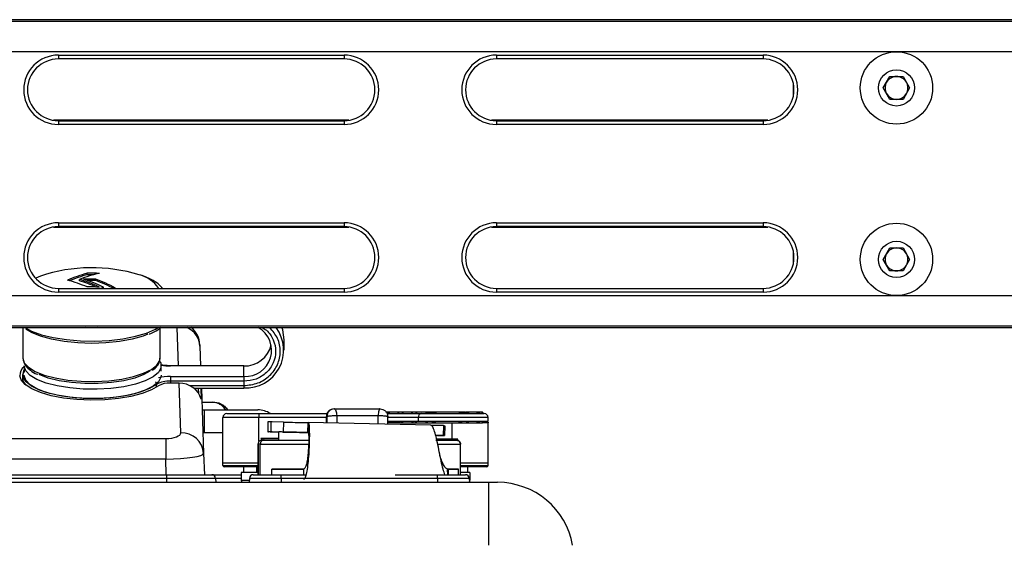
# Model space of a CAD drawing. Header units: millimetres. Extents: x 9 to 583, y 10 to 410.
# Tile 85 of 122: x 480 to 506, y 151 to 165. Entities that reach past the tile are written whole.
import ezdxf

# ---------------------------------------------------------------- set-up
doc = ezdxf.new("R2010")
doc.units = ezdxf.units.MM

msp = doc.modelspace()

# ---------------------------------------------------------------- linework, layer by layer
at = {"color": 7, "linetype": 'Continuous', "lineweight": 25}
for p, q in [((506.5629, 164.662), (365.5629, 164.662)), ((365.5629, 164.6218), (506.5629, 164.6218)), ((481.0629, 163.7318), (488.5629, 163.7318)), ((481.0629, 163.7318), (481.0629, 163.6318)), ((488.5629, 163.6318), (481.0629, 163.6318)), ((488.5629, 163.7318), (488.5629, 163.6318)), ((492.5629, 163.7318), (499.5629, 163.7318)), ((492.5629, 163.7318), (492.5629, 163.6318)), ((499.5629, 163.6318), (492.5629, 163.6318)), ((499.5629, 163.7318), (499.5629, 163.6318)), ((502.7164, 162.8718), (502.8896, 163.1718)), ((502.8896, 163.1718), (503.2361, 163.1718)), ((503.2361, 163.1718), (503.4093, 162.8718)), ((500.3629, 162.6949), (500.3629, 162.9487)), ((502.8896, 162.5718), (502.7164, 162.8718)), ((503.4093, 162.8718), (503.2361, 162.5718)), ((503.2361, 162.5718), (502.8896, 162.5718)), ((488.6897, 162.0218), (480.936, 162.0218)), ((481.0629, 162.0118), (488.5629, 162.0118)), ((481.0629, 162.0118), (481.0629, 161.9118)), ((488.5629, 161.9118), (481.0629, 161.9118)), ((488.5629, 162.0118), (488.5629, 161.9118)), ((499.6897, 162.0218), (492.436, 162.0218)), ((492.5629, 162.0118), (492.5629, 161.9118)), ((492.5629, 162.0118), (499.5629, 162.0118)), ((499.5629, 161.9118), (492.5629, 161.9118)), ((499.5629, 162.0118), (499.5629, 161.9118)), ((480.936, 159.2218), (488.6897, 159.2218)), ((481.0629, 159.3318), (488.5629, 159.3318)), ((481.0629, 159.3318), (481.0629, 159.2318)), ((488.5629, 159.2318), (481.0629, 159.2318)), ((488.5629, 159.3318), (488.5629, 159.2318)), ((492.436, 159.2218), (499.6897, 159.2218)), ((492.5629, 159.3318), (499.5629, 159.3318)), ((492.5629, 159.3318), (492.5629, 159.2318)), ((499.5629, 159.2318), (492.5629, 159.2318)), ((499.5629, 159.3318), (499.5629, 159.2318)), ((500.3629, 158.2949), (500.3629, 158.5487)), ((502.7164, 158.3718), (502.8896, 158.6718)), ((502.8896, 158.6718), (503.2361, 158.6718)), ((503.2361, 158.6718), (503.4093, 158.3718)), ((502.8896, 158.0718), (502.7164, 158.3718)), ((503.4093, 158.3718), (503.2361, 158.0718)), ((481.8228, 157.9703), (481.8228, 158.0082)), ((503.2361, 158.0718), (502.8896, 158.0718)), ((481.6193, 157.8092), (481.6193, 157.8469)), ((482.0433, 157.8152), (482.0433, 157.8528)), ((481.0629, 157.6118), (488.5629, 157.6118)), ((481.0629, 157.6118), (481.0629, 157.5118)), ((488.5629, 157.5118), (481.0629, 157.5118)), ((482.2469, 157.6118), (482.2469, 157.6417)), ((482.5649, 157.6209), (482.5221, 157.6054)), ((488.5629, 157.6118), (488.5629, 157.5118)), ((492.5629, 157.6118), (499.5629, 157.6118)), ((492.5629, 157.6118), (492.5629, 157.5118)), ((499.5629, 157.5118), (492.5629, 157.5118)), ((499.5629, 157.6118), (499.5629, 157.5118)), ((506.5629, 156.6218), (365.5629, 156.6218)), ((365.5629, 156.5816), (506.5629, 156.5816)), ((480.1329, 156.5773), (480.1329, 155.7839)), ((483.7329, 155.7839), (483.7329, 156.5711)), ((484.7767, 156.1331), (484.778, 156.0969)), ((486.987, 155.9909), (486.987, 156.2646)), ((484.778, 156.0969), (484.796, 155.5807)), ((480.1329, 155.3439), (480.1329, 155.184)), ((480.1629, 155.5775), (480.1629, 155.411)), ((483.7629, 155.4379), (483.7629, 155.5775)), ((485.9329, 155.5807), (484.0032, 155.5807)), ((484.0032, 155.5807), (484.0032, 155.5747)), ((485.9329, 155.5747), (484.0032, 155.5747)), ((485.9329, 155.5807), (485.9329, 155.5747)), ((485.9329, 155.3011), (485.9329, 155.5747)), ((484.2313, 155.1282), (484.0025, 155.1282)), ((484.0025, 155.1282), (484.0025, 155.1245)), ((484.2313, 155.1245), (484.0025, 155.1245)), ((484.0032, 155.3011), (485.9329, 155.3011)), ((484.0032, 155.3011), (484.0032, 155.1729)), ((485.9329, 155.1729), (484.0032, 155.1729)), ((484.2313, 155.1282), (484.2313, 155.1245)), ((484.2768, 153.8205), (484.2313, 155.1245)), ((485.9329, 155.3011), (485.9329, 155.1729)), ((485.9329, 155.1729), (485.9329, 155.0602)), ((484.615, 154.9944), (485.9329, 154.9944)), ((484.8008, 154.9944), (484.8108, 154.7071)), ((484.8165, 154.9944), (484.8765, 153.2776)), ((484.8295, 154.6218), (485.1212, 154.6218)), ((485.1212, 154.6218), (485.1741, 154.6218)), ((484.8365, 154.4218), (484.9029, 154.4218)), ((484.9029, 154.4218), (486.3029, 154.4218)), ((484.9029, 153.8218), (484.9029, 154.4218)), ((485.4829, 154.3259), (486.3279, 154.3259)), ((486.3279, 154.3259), (486.3279, 154.2259)), ((486.3279, 154.3259), (488.1147, 154.3259)), ((488.3122, 154.4491), (488.2995, 154.4496)), ((488.2995, 154.4496), (489.4947, 154.4495)), ((489.5074, 154.4491), (489.4947, 154.4495)), ((490.0439, 154.3659), (489.6784, 154.3659)), ((489.7191, 154.3259), (490.584, 154.3259)), ((489.7474, 154.3431), (489.7474, 154.3259)), ((490.4039, 154.3659), (490.0439, 154.3659)), ((490.8032, 154.3659), (490.4039, 154.3659)), ((490.584, 154.3259), (492.2429, 154.3259)), ((491.7289, 154.3659), (490.8133, 154.3659)), ((492.0864, 154.3659), (491.75, 154.3659)), ((492.1983, 154.3659), (492.0912, 154.3659)), ((492.2029, 154.3259), (492.2029, 154.3659)), ((485.3829, 153.0259), (485.3829, 154.2259)), ((486.3279, 154.2259), (485.3829, 154.2259)), ((486.5637, 154.111), (486.5579, 153.8465)), ((486.6429, 154.1093), (486.6371, 153.8494)), ((486.9734, 154.1022), (486.6429, 154.1093)), ((486.6861, 154.1084), (486.6862, 154.1139)), ((486.9734, 154.1022), (486.9676, 153.8422)), ((487.4938, 154.091), (487.6129, 154.0886)), ((487.6129, 154.0886), (487.6072, 153.8286)), ((487.6129, 154.0886), (487.6228, 154.0884)), ((487.6172, 153.8284), (487.6228, 154.0884)), ((490.8424, 154.0175), (487.6228, 154.0884)), ((488.0996, 154.0779), (488.0996, 154.2496)), ((488.1122, 154.2491), (488.0996, 154.2496)), ((489.7082, 154.0424), (489.7073, 154.2491)), ((489.7078, 154.1259), (490.5133, 154.1259)), ((490.0439, 154.0859), (490.4039, 154.0859)), ((490.4039, 154.0859), (490.8115, 154.0859)), ((490.5133, 154.1259), (490.5133, 154.2259)), ((492.3429, 154.2259), (490.5133, 154.2259)), ((490.5133, 154.1259), (492.3429, 154.1259)), ((490.8115, 154.0859), (491.7307, 154.0859)), ((491.7307, 154.0859), (492.0867, 154.0859)), ((492.0867, 154.0859), (492.1984, 154.0859)), ((492.3429, 154.1259), (492.3429, 154.2259)), ((492.3429, 153.0259), (492.3429, 154.0859)), ((486.6577, 153.8486), (486.6289, 153.8491)), ((486.9676, 153.8422), (486.6371, 153.8494)), ((486.845, 153.8443), (486.8402, 153.6264)), ((491.1729, 154.0088), (490.8444, 154.0165)), ((491.1729, 154.0088), (491.1671, 153.7488)), ((491.1977, 154.0081), (491.1729, 154.0088)), ((491.2067, 153.7468), (491.2125, 154.0078)), ((453.9235, 153.6731), (483.8822, 153.6731)), ((483.8822, 153.6731), (483.8822, 153.1302)), ((486.3044, 153.5305), (486.3043, 152.7218)), ((486.3637, 153.5274), (486.3047, 153.5294)), ((486.375, 153.669), (486.4145, 153.6294)), ((486.4051, 153.6294), (486.4048, 153.6294)), ((486.4051, 153.6294), (486.4637, 153.6274)), ((491.1671, 153.7488), (490.9678, 153.7535)), ((491.5521, 153.6529), (490.9935, 153.6529)), ((491.0158, 153.7518), (491.0873, 153.7503)), ((491.0873, 153.7503), (491.2012, 153.7479)), ((491.192, 153.7482), (491.1671, 153.7488)), ((491.5244, 153.6252), (491.5521, 153.6529)), ((491.6208, 152.7218), (491.6209, 153.5253)), ((484.8765, 153.2776), (484.8959, 152.7218)), ((483.8822, 153.1302), (453.9235, 153.1302)), ((486.3043, 153.0259), (485.3829, 153.0259)), ((485.3845, 152.9648), (485.3829, 153.0259)), ((492.3429, 153.0259), (491.6209, 153.0259)), ((492.3413, 152.9648), (492.3429, 153.0259)), ((486.3043, 152.9259), (485.4244, 152.9259)), ((486.3043, 152.7818), (485.8629, 152.7818)), ((485.8629, 152.7818), (485.8629, 152.5818)), ((485.9229, 152.9259), (485.9229, 152.7818)), ((487.5009, 152.8645), (487.501, 152.7218)), ((491.286, 152.7218), (491.282, 152.8663)), ((491.3001, 152.7218), (491.3003, 152.8645)), ((492.3013, 152.9259), (491.6208, 152.9259)), ((491.8629, 152.7818), (491.6208, 152.7818)), ((491.8029, 152.9259), (491.8029, 152.7818)), ((491.8629, 152.7818), (491.8629, 152.5818)), ((446.5629, 152.5218), (492.3629, 152.5218)), ((453.9029, 152.7218), (483.9029, 152.7218)), ((483.9029, 152.6253), (453.9029, 152.6253)), ((483.9029, 152.7218), (483.9029, 152.6253)), ((483.9029, 152.7218), (485.0893, 152.7218)), ((483.9029, 152.6253), (483.9029, 152.5218)), ((485.1892, 152.6253), (483.9029, 152.6253)), ((485.0893, 152.7218), (485.8629, 152.7218)), ((485.1892, 152.6253), (485.1929, 152.5218)), ((486.0765, 152.6253), (486.0729, 152.5218)), ((486.9129, 152.6253), (486.0765, 152.6253)), ((486.1764, 152.7218), (486.9129, 152.7218)), ((486.9129, 152.6253), (486.9129, 152.7218)), ((486.9129, 152.7218), (487.547, 152.7218)), ((486.9129, 152.6253), (486.9129, 152.5218)), ((491.0129, 152.6253), (486.9129, 152.6253)), ((489.9082, 152.7218), (491.0129, 152.7218)), ((491.0129, 152.6253), (491.0129, 152.7218)), ((491.0129, 152.7218), (491.7493, 152.7218)), ((491.0129, 152.6253), (491.0129, 152.5218)), ((491.8492, 152.6253), (491.0129, 152.6253)), ((491.8492, 152.6253), (491.8529, 152.5218)), ((492.3629, 150.8691), (492.3629, 152.5218)), ((492.3629, 152.5218), (492.5914, 152.5218))]:
    msp.add_line(p, q, dxfattribs=at)
at = {"color": 8, "linetype": 'Continuous', "lineweight": 25}
for p, q in [((506.5629, 163.8218), (437.2118, 163.8218)), ((437.2118, 157.4218), (506.5629, 157.4218)), ((484.2154, 155.5807), (484.1804, 156.5816)), ((480.0567, 155.2918), (480.0533, 155.3192)), ((483.6372, 155.0188), (483.6372, 155.0913)), ((484.0032, 155.1729), (484.0032, 155.1282)), ((484.5099, 155.0602), (485.9329, 155.0602)), ((484.7495, 154.8452), (484.7443, 154.9944)), ((485.9329, 155.0602), (485.9329, 154.9944)), ((486.3279, 153.5909), (486.3279, 154.2259)), ((488.0996, 154.2259), (486.3279, 154.2259)), ((488.1122, 154.2491), (488.113, 154.0776)), ((488.3693, 154.2717), (488.3708, 154.0719)), ((489.46, 154.0479), (489.4595, 154.2717)), ((490.5133, 154.2259), (489.7074, 154.2259)), ((490.0439, 154.0859), (489.708, 154.0859)), ((491.3979, 153.6529), (491.3979, 154.0859)), ((492.3429, 154.0859), (492.1984, 154.0859)), ((484.9029, 153.8218), (484.8575, 153.8218)), ((485.3829, 153.8218), (484.9029, 153.8218)), ((486.3046, 152.7218), (486.3047, 153.5294)), ((486.3637, 152.7218), (486.3637, 153.5274)), ((483.8965, 152.7218), (483.8822, 153.1302)), ((485.3845, 152.9648), (486.3043, 152.9648)), ((486.2629, 152.9259), (486.2629, 152.7818)), ((486.6648, 152.7218), (486.6648, 152.8665)), ((491.564, 152.7218), (491.564, 152.8651)), ((491.6208, 152.9648), (492.3413, 152.9648)), ((485.8629, 152.6253), (485.1892, 152.6253)), ((485.8629, 152.5818), (486.0749, 152.5818)), ((491.8508, 152.5818), (491.8629, 152.5818))]:
    msp.add_line(p, q, dxfattribs=at)
at = {"color": 8, "linetype": 'Continuous', "lineweight": 25, "flags": 128}
for points in [[(480.5944, 157.9359), (480.4733, 157.8829), (480.4628, 157.8777)], [(480.1809, 156.5816), (480.3597, 156.4892), (480.6214, 156.3951), (480.9305, 156.3196), (481.2757, 156.2655), (481.6445, 156.2347), (482.0238, 156.2282), (482.3998, 156.2464), (482.7589, 156.2886), (483.0883, 156.3532), (483.376, 156.438), (483.6117, 156.5398), (483.6848, 156.5816)], [(482.0969, 156.5816), (481.8377, 156.5801), (481.7688, 156.5816)], [(480.1329, 155.7839), (480.1697, 155.66), (480.2787, 155.5411), (480.4555, 155.4322), (480.6927, 155.3377), (480.9807, 155.2615), (481.3077, 155.2066), (481.6603, 155.1754), (482.024, 155.1691), (482.384, 155.1879), (482.7256, 155.2312), (483.0346, 155.2971), (483.2986, 155.3829), (483.5067, 155.4852), (483.6503, 155.5996), (483.7236, 155.7216), (483.7329, 155.7839)], [(483.6372, 155.0913), (483.455, 154.9816), (483.2122, 154.8866), (482.9187, 154.8102), (482.5862, 154.7555), (482.2285, 154.7247), (481.8599, 154.719), (481.4956, 154.7388), (481.1502, 154.7831), (480.8379, 154.8503), (480.5712, 154.9375), (480.3611, 155.0412), (480.2162, 155.1572), (480.1422, 155.2809), (480.1329, 155.3494)], [(489.6934, 154.319), (489.7053, 154.3239), (489.7191, 154.3259)]]:
    msp.add_lwpolyline(points, dxfattribs=at)
at = {"color": 7, "linetype": 'Continuous', "lineweight": 25, "flags": 128}
for points in [[(482.1739, 157.6118), (482.1815, 157.615), (482.2469, 157.6417)], [(483.4103, 156.409), (483.2859, 156.3614), (482.9987, 156.2796), (482.6703, 156.2187), (482.3135, 156.1809), (481.9419, 156.1678), (481.5699, 156.1797), (481.212, 156.2163), (480.882, 156.2762), (480.5925, 156.357), (480.3549, 156.4556), (480.2105, 156.5432)], [(486.987, 156.2646), (486.951, 156.5209), (486.9315, 156.5816)], [(483.732, 155.6909), (483.7509, 155.6484), (483.756, 155.5238)], [(483.756, 155.5238), (483.6877, 155.4015), (483.5488, 155.2863), (483.345, 155.1831), (483.0846, 155.096), (482.7782, 155.0286), (482.4385, 154.9837), (482.0793, 154.9631), (481.7154, 154.9677), (481.3615, 154.9972), (481.0323, 155.0505), (480.7412, 155.1254), (480.5001, 155.2187), (480.3189, 155.3268), (480.205, 155.4451), (480.163, 155.5688), (480.1629, 155.5775)], [(483.7629, 155.3332), (483.756, 155.2795), (483.6877, 155.1572), (483.5488, 155.042), (483.345, 154.9388), (483.0846, 154.8517), (482.7782, 154.7843), (482.4385, 154.7394), (482.0793, 154.7188), (481.7154, 154.7234), (481.3615, 154.7529), (481.0323, 154.8062), (480.7412, 154.881), (480.5001, 154.9744), (480.3189, 155.0825), (480.205, 155.2008), (480.163, 155.3245), (480.1629, 155.3332)], [(483.4642, 155.4375), (483.3082, 155.3482), (483.0704, 155.2579), (482.7829, 155.1864), (482.4582, 155.137), (482.1106, 155.1117), (481.7552, 155.1117), (481.4075, 155.137), (481.0829, 155.1864), (480.7953, 155.2579), (480.5575, 155.3482), (480.5565, 155.3487)], [(483.6943, 155.0574), (483.5071, 154.9488), (483.2625, 154.8545), (482.9695, 154.778), (482.639, 154.7222), (482.2833, 154.6892), (481.9157, 154.6801), (481.5499, 154.6954), (481.1994, 154.7344), (480.8773, 154.7957), (480.5957, 154.877), (480.365, 154.9753), (480.1938, 155.0869), (480.0884, 155.2077), (480.0567, 155.2918)], [(487.6072, 153.8286), (487.6085, 153.8286), (487.6098, 153.8286), (487.6111, 153.8286), (487.6124, 153.8285), (487.6136, 153.8285), (487.6148, 153.8285), (487.616, 153.8285), (487.6172, 153.8284)], [(486.5737, 153.6686), (486.4426, 153.6687), (486.3794, 153.6689), (486.3916, 153.6691), (486.4778, 153.6692), (486.6276, 153.6694), (486.8229, 153.6694), (486.8412, 153.6694)], [(486.8411, 153.6684), (486.7567, 153.6685), (486.5737, 153.6686)], [(486.8411, 153.6691), (486.8009, 153.6691), (486.7431, 153.669), (486.7251, 153.6689), (486.7498, 153.6688), (486.8133, 153.6688), (486.8411, 153.6688)], [(486.6648, 152.8665), (486.8116, 152.8662), (486.9843, 152.8661), (487.1807, 152.8659), (487.3985, 152.8657), (487.4837, 152.8657)], [(491.564, 152.8651), (491.5279, 152.865), (491.4928, 152.865), (491.4585, 152.8649), (491.4251, 152.8648), (491.3925, 152.8647), (491.3609, 152.8647), (491.3302, 152.8646), (491.3003, 152.8645)]]:
    msp.add_lwpolyline(points, dxfattribs=at)
at = {"color": 7, "linetype": 'Continuous', "lineweight": 25}
for centre, radius in [((503.0629, 162.8718), 0.95), ((503.0629, 162.8718), 0.475), ((503.0629, 158.3718), 0.95), ((503.0629, 158.3718), 0.475)]:
    msp.add_circle(centre, radius, dxfattribs=at)
for centre, radius, start, end in [((481.0629, 162.8218), 0.91, 90, 270), ((481.0629, 162.8218), 0.81, 90, 270), ((488.5629, 162.8218), 0.91, 270, 90), ((488.5629, 162.8218), 0.81, 270, 90), ((492.5629, 162.8218), 0.91, 90, 270), ((492.5629, 162.8218), 0.81, 90, 270), ((499.5629, 162.8218), 0.91, 270, 90), ((499.5629, 162.8218), 0.81, 270, 90), ((503.0629, 162.8718), 0.3, 90, 150), ((503.0629, 162.8718), 0.3, 30, 90), ((503.0629, 162.8718), 0.3, 150, 210), ((503.0629, 162.8718), 0.3, 330, 30), ((503.0629, 162.8718), 0.3, 210, 270), ((503.0629, 162.8718), 0.3, 270, 330), ((481.0629, 158.4218), 0.91, 90, 270), ((481.0629, 158.4218), 0.81, 90, 270), ((488.5629, 158.4218), 0.91, 270, 90), ((488.5629, 158.4218), 0.81, 270, 90), ((492.5629, 158.4218), 0.91, 90, 270), ((492.5629, 158.4218), 0.81, 90, 270), ((499.5629, 158.4218), 0.91, 270, 90), ((499.5629, 158.4218), 0.81, 270, 90), ((503.0629, 158.3718), 0.3, 150, 210), ((503.0629, 158.3718), 0.3, 90, 150), ((503.0629, 158.3718), 0.3, 30, 90), ((503.0629, 158.3718), 0.3, 330, 30), ((503.0629, 158.3718), 0.3, 210, 270), ((503.0629, 158.3718), 0.3, 270, 330), ((481.939, 153.8815), 4.2716, 73.03222, 108.34755), ((482.7743, 154.4446), 3.6884, 104.94933, 113.53902), ((482.7596, 154.4488), 3.6439, 104.89659, 112.6571), ((482.9108, 154.5479), 3.5428, 102.55208, 111.37981), ((481.9329, 150.8186), 7.1904, 88.34239, 90.87661), ((481.9329, 150.8235), 7.1476, 89.48889, 90.88186), ((480.3747, 154.2668), 3.678, 66.81272, 75.40834), ((480.4978, 154.1666), 3.8473, 64.71858, 73.05234), ((480.5273, 154.2097), 3.7615, 66.05403, 73.12413), ((481.9329, 150.6068), 7.2469, 89.1269, 91.64136), ((480.537, 154.1307), 3.9052, 64.03363, 72.28481), ((481.9329, 150.6116), 7.2044, 89.12175, 90.80906), ((480.6488, 154.0154), 4.083, 62.01266, 70.02971), ((480.6644, 154.017), 4.0407, 62.63038, 70.04766), ((481.9329, 150.4016), 7.2469, 88.35531, 90.86977), ((484.1771, 156.1122), 0.6, 2, 51.47739), ((485.9867, 155.9886), 0.9897, 266.88004, 36.81172), ((485.975, 155.985), 0.6852, 266.47666, 60.528), ((485.95, 156.297), 0.7225, 268.64139, 346.45036), ((480.3424, 155.325), 0.2892, 128.38135, 181.15408), ((480.3833, 155.2755), 0.2659, 151.58465, 230.30383), ((483.9602, 154.504), 0.6703, 86.32683, 118.81013), ((483.9676, 154.544), 0.5815, 86.56146, 118.03424), ((485.4829, 154.2259), 0.1, 90, 180), ((486.3029, 153.8218), 0.6, 57.15353, 90), ((489.6839, 154.2659), 0.1, 36.8699, 50.59149), ((490.0439, 154.2659), 0.1, 36.8699, 143.1301), ((490.4039, 154.2659), 0.1, 36.8699, 143.1301), ((490.6016, 154.2384), 0.0893, 101.42175, 188.04947), ((492.2429, 154.2259), 0.1, 0, 90), ((490.0439, 154.1859), 0.1, 216.8699, 323.1301), ((490.4039, 154.1859), 0.1, 216.8699, 323.1301), ((484.2964, 153.2394), 0.5813, 3.76179, 91.92631), ((488.8179, 215.9442), 62.1273, 268.773549, 268.883418), ((491.5209, 153.5253), 0.1, 359.99756, 87.93737), ((485.4244, 152.9659), 0.04, 181.5, 270), ((486.1287, -263.6253), 416.4921, 89.811226, 89.926248), ((491.2156, 386.9503), 234.0855, 270.019424, 270.085276), ((492.3013, 152.9659), 0.04, 270, 358.5), ((485.0893, 152.6218), 0.1, 2, 90), ((485.9629, 152.5818), 0.1, 180, 216.8699), ((486.1764, 152.6218), 0.1, 90, 178), ((491.7493, 152.6218), 0.1, 2, 90), ((491.7629, 152.5818), 0.1, 333.46339, 0), ((492.5914, 150.5218), 2, 10, 90)]:
    msp.add_arc(centre, radius, start, end, dxfattribs=at)
at = {"color": 8, "linetype": 'Continuous', "lineweight": 25}
for centre, radius, start, end in [((482.995, 157.147), 0.842, 33.50495, 76.91355), ((484.2172, 156.0689), 0.5615, 2.85893, 65.9298), ((483.9967, 156.8835), 1.3088, 259.66959, 270.28148), ((483.5261, 155.0895), 0.1111, 0.9684, 41.16959), ((483.9902, 154.0897), 1.2115, 89.38822, 104.41172), ((487.6291, 592.5477), 439.0221, 269.834857, 269.999973), ((491.1814, 304.6326), 151.1079, 269.939297, 270.166551)]:
    msp.add_arc(centre, radius, start, end, dxfattribs=at)
at = {"color": 7, "linetype": 'Continuous', "lineweight": 25}
for centre, major_axis, ratio, start_param, end_param in [((484.2313, 154.5607), (0.6, 0.0021), 0.9396377, 0.2589772, 1.5675183), ((483.8766, 153.8206), (0.4003, -0.0024), 0.3685715, 4.7286951, 6.2982734), ((483.8766, 153.2568), (0.9999, 0.0205), 0.1266893, 4.7154286, 6.285007)]:
    msp.add_ellipse(centre, major_axis=major_axis, ratio=ratio, start_param=start_param, end_param=end_param, dxfattribs=at)
for points, knots in [([(483.7942, 157.6118), (483.7815, 157.629), (483.7309, 157.6978), (483.5969, 157.7922), (483.4252, 157.8899), (483.2826, 157.937), (483.228, 157.955)], [0, 0, 0, 0, 0.10306799, 0.41332376, 0.77543531, 1, 1, 1, 1]), ([(483.4474, 156.4141), (483.4736, 156.4241), (483.5822, 156.4656), (483.6789, 156.5274), (483.7448, 156.5803), (483.7588, 156.5915)], [0, 0, 0, 0, 0.2007719, 0.83087, 1, 1, 1, 1]), ([(480.1329, 155.7839), (480.1355, 155.7546), (480.1423, 155.6796), (480.205, 155.5675), (480.3279, 155.4563), (480.4315, 155.385), (480.5079, 155.3551), (480.5087, 155.3548)], [0, 0, 0, 0, 0.1652425, 0.4223761, 0.6949568, 0.9970469, 1, 1, 1, 1]), ([(483.5319, 155.4622), (483.5456, 155.4707), (483.6128, 155.5126), (483.6793, 155.6009), (483.735, 155.7052), (483.7273, 155.7658), (483.7252, 155.7819)], [0, 0, 0, 0, 0.10328864, 0.50645953, 0.86888923, 1, 1, 1, 1]), ([(484.0032, 155.5807), (483.9745, 155.5812), (483.8918, 155.5825), (483.8175, 155.5946), (483.769, 155.6025)], [0, 0, 0, 0, 0.3468031, 1, 1, 1, 1]), ([(480.1629, 155.476), (480.1623, 155.4752), (480.1369, 155.4386), (480.1356, 155.3946), (480.1344, 155.3516)], [0, 0, 0, 0, 0.0228899, 1, 1, 1, 1]), ([(485.4563, 154.4218), (485.4307, 154.4561), (485.386, 154.5159), (485.2909, 154.5793), (485.2023, 154.6153), (485.1471, 154.6197), (485.1212, 154.6218)], [0, 0, 0, 0, 0.3506439, 0.6121953, 0.8178837, 1, 1, 1, 1]), ([(485.1741, 154.6218), (485.2016, 154.6195), (485.2565, 154.615), (485.3441, 154.5792), (485.4362, 154.5165), (485.4785, 154.456), (485.5025, 154.4218)], [0, 0, 0, 0, 0.1909363, 0.3807925, 0.649753, 1, 1, 1, 1]), ([(489.6784, 154.3652), (489.6796, 154.3654), (489.6965, 154.3688), (489.7207, 154.3609), (489.7406, 154.3476), (489.7474, 154.3431)], [0, 0, 0, 0, 0.0459685, 0.6738251, 1, 1, 1, 1]), ([(490.6927, 154.3259), (490.7042, 154.335), (490.7334, 154.3582), (490.8089, 154.3702), (490.9009, 154.3597), (490.9695, 154.3355), (490.9969, 154.3259)], [0, 0, 0, 0, 0.1422026, 0.3622253, 0.744648, 1, 1, 1, 1]), ([(491.5453, 154.3259), (491.5977, 154.3428), (491.6747, 154.3676), (491.7718, 154.366), (491.8227, 154.3507), (491.8448, 154.3302), (491.8495, 154.3259)], [0, 0, 0, 0, 0.482515, 0.7092115, 0.938169, 1, 1, 1, 1]), ([(492.0371, 154.3259), (492.0428, 154.3348), (492.0542, 154.3527), (492.0755, 154.3659), (492.0964, 154.3668), (492.1146, 154.3536), (492.1224, 154.3346), (492.126, 154.3259)], [0, 0, 0, 0, 0.1964234, 0.3921088, 0.6071316, 0.8192276, 1, 1, 1, 1]), ([(492.1871, 154.3259), (492.1885, 154.3343), (492.1913, 154.351), (492.1959, 154.3646), (492.1995, 154.3674), (492.2018, 154.3584), (492.2026, 154.3427), (492.2027, 154.33), (492.2028, 154.3259)], [0, 0, 0, 0, 0.1837361, 0.367445, 0.5513948, 0.7336308, 0.9143097, 1, 1, 1, 1]), ([(486.6738, 154.1084), (486.6773, 154.1083), (486.6907, 154.1081), (486.6319, 154.1094), (486.5885, 154.1104)], [0, 0, 0, 0, 0.260207, 1, 1, 1, 1]), ([(487.622, 154.088), (487.6234, 154.0873), (487.6305, 154.0837), (487.6408, 154.0481), (487.6497, 153.9303), (487.6527, 153.7468), (487.6479, 153.5106), (487.635, 153.2569), (487.6145, 153.0135), (487.5865, 152.8073), (487.5525, 152.6634), (487.5242, 152.6078), (487.5053, 152.6057), (487.5008, 152.6052)], [0, 0, 0, 0, 0.0235616, 0.1188696, 0.2141145, 0.3227978, 0.430209, 0.5375501, 0.6447373, 0.7520696, 0.8596304, 0.9668463, 1, 1, 1, 1]), ([(488.1122, 154.2491), (488.1136, 154.251), (488.1164, 154.2546), (488.1337, 154.2597), (488.1592, 154.2642), (488.1828, 154.2666), (488.1946, 154.2677)], [0, 0, 0, 0, 0.2500001, 0.5000001, 0.7500001, 1, 1, 1, 1]), ([(488.1946, 154.2677), (488.2076, 154.2687), (488.2336, 154.2708), (488.2782, 154.2723), (488.3245, 154.2728), (488.3544, 154.2721), (488.3693, 154.2717)], [0, 0, 0, 0, 0.24999994, 0.49999991, 0.74999992, 1, 1, 1, 1]), ([(490.6927, 154.1259), (490.7042, 154.1167), (490.7333, 154.0935), (490.7765, 154.0868), (490.8489, 154.0845), (490.9188, 154.0969), (490.9805, 154.1198), (490.9969, 154.1259)], [0, 0, 0, 0, 0.1422024, 0.3622247, 0.4222682, 0.8467578, 1, 1, 1, 1]), ([(491.5453, 154.1259), (491.5977, 154.1088), (491.6605, 154.0883), (491.7504, 154.0848), (491.8045, 154.0899), (491.8384, 154.117), (491.8495, 154.1259)], [0, 0, 0, 0, 0.4826423, 0.5779456, 0.8616471, 1, 1, 1, 1]), ([(492.0371, 154.1259), (492.0428, 154.1169), (492.0542, 154.099), (492.0722, 154.088), (492.0895, 154.0846), (492.106, 154.0903), (492.1189, 154.1066), (492.1243, 154.1213), (492.126, 154.1259)], [0, 0, 0, 0, 0.1962501, 0.3917629, 0.510485, 0.7094802, 0.909165, 1, 1, 1, 1]), ([(492.1871, 154.1259), (492.1885, 154.1175), (492.1913, 154.1007), (492.1955, 154.0884), (492.1989, 154.0844), (492.2013, 154.0897), (492.2025, 154.1046), (492.2027, 154.1195), (492.2028, 154.1259)], [0, 0, 0, 0, 0.1836831, 0.367339, 0.5015026, 0.6822129, 0.8629463, 1, 1, 1, 1]), ([(492.3429, 154.0973), (492.3429, 154.094), (492.3429, 154.0905), (492.3429, 154.0861), (492.3429, 154.0859)], [0, 0, 0, 0, 0.95808751, 1, 1, 1, 1]), ([(486.6681, 153.8484), (486.6716, 153.8484), (486.685, 153.8481), (486.6262, 153.8495), (486.5827, 153.8505)], [0, 0, 0, 0, 0.260207, 1, 1, 1, 1]), ([(486.6203, 153.8492), (486.6396, 153.8487), (486.6692, 153.848), (486.7997, 153.845), (486.845, 153.844)], [0, 0, 0, 0, 0.652928, 1, 1, 1, 1]), ([(487.6175, 153.8278), (487.5823, 153.8286), (487.4434, 153.8316), (487.2474, 153.8358), (487.0415, 153.8403), (486.9084, 153.8431), (486.8442, 153.8444), (486.8517, 153.8442), (486.8538, 153.8441)], [0, 0, 0, 0, 0.07150818, 0.28207977, 0.49265136, 0.70322295, 0.91379454, 1, 1, 1, 1]), ([(487.6172, 153.8285), (487.6214, 153.8229), (487.6297, 153.8116), (487.6359, 153.726), (487.6365, 153.6012), (487.6306, 153.4478), (487.6203, 153.3108), (487.6064, 153.1792), (487.5888, 153.0565), (487.5611, 152.9426), (487.5309, 152.8755), (487.5102, 152.8677), (487.501, 152.8643)], [0, 0, 0, 0, 0.10897718, 0.21799842, 0.32542493, 0.43222426, 0.53920593, 0.5923779, 0.69886331, 0.80624813, 0.91404163, 1, 1, 1, 1]), ([(491.2121, 152.714), (491.195, 152.7607), (491.1606, 152.8547), (491.1121, 153.0788), (491.0624, 153.3233), (491.0136, 153.567), (490.9639, 153.7795), (490.9141, 153.9357), (490.8752, 154.0086), (490.8505, 154.0153), (490.8421, 154.0175)], [0, 0, 0, 0, 0.1335793, 0.2694588, 0.4037402, 0.5370015, 0.6695644, 0.8018044, 0.933359, 1, 1, 1, 1]), ([(486.4051, 153.6294), (486.4159, 153.6293), (486.4374, 153.6292), (486.5808, 153.629), (486.7262, 153.6289), (486.8218, 153.6289), (486.8403, 153.6289)], [0, 0, 0, 0, 0.3087184, 0.6174368, 0.9261553, 1, 1, 1, 1]), ([(486.4637, 153.6274), (486.4983, 153.6272), (486.5677, 153.6267), (486.9916, 153.6261), (487.4252, 153.6258), (487.6353, 153.6257)], [0, 0, 0, 0, 0.3401672, 0.6803343, 1, 1, 1, 1]), ([(490.9727, 153.6249), (491.0039, 153.6249), (491.08, 153.6249), (491.1942, 153.6249), (491.3079, 153.6249), (491.4021, 153.625), (491.4715, 153.6251), (491.5152, 153.6252), (491.5189, 153.6253), (491.5207, 153.6253)], [0, 0, 0, 0, 0.1036907, 0.2530756, 0.4024605, 0.5518454, 0.7012302, 0.8506151, 1, 1, 1, 1]), ([(491.282, 152.8664), (491.261, 152.8771), (491.2192, 152.8985), (491.1597, 153.0021), (491.1133, 153.1164), (491.0866, 153.1968), (491.078, 153.2227)], [0, 0, 0, 0, 0.2917816, 0.5799115, 0.8646367, 1, 1, 1, 1]), ([(491.2998, 152.8645), (491.2979, 152.8646), (491.2942, 152.8647), (491.2887, 152.8653), (491.2851, 152.866), (491.2833, 152.8664)], [0, 0, 0, 0, 0.36087388, 0.68031281, 1, 1, 1, 1])]:
    msp.add_open_spline(points, degree=3, knots=knots, dxfattribs=at)
at = {"color": 8, "linetype": 'Continuous', "lineweight": 25}
for points, knots in [([(485.9329, 155.0602), (486.0577, 155.0737), (486.3075, 155.1006), (486.625, 155.3079), (486.8377, 155.6046), (486.9104, 155.9556), (486.8432, 156.3097), (486.6896, 156.4919), (486.614, 156.5816)], [0, 0, 0, 0, 0.167542, 0.3350838, 0.5026256, 0.6701653, 0.8377058, 1, 1, 1, 1]), ([(486.4102, 156.5816), (486.4491, 156.5597), (486.5819, 156.4851), (486.7208, 156.2607), (486.7894, 155.9578), (486.7233, 155.6483), (486.5381, 155.3896), (486.2603, 155.2083), (486.042, 155.1847), (485.9329, 155.1729)], [0, 0, 0, 0, 0.0647899, 0.2206582, 0.3765255, 0.5323941, 0.6882626, 0.8441311, 1, 1, 1, 1])]:
    msp.add_open_spline(points, degree=3, knots=knots, dxfattribs=at)
at = {"color": 7, "linetype": 'Continuous', "lineweight": 25}
for points in [[(488.2995, 154.4496), (488.2733, 154.4466), (488.2209, 154.4405), (488.1548, 154.3943), (488.1086, 154.3282), (488.1026, 154.2758), (488.0996, 154.2496)], [(488.3122, 154.4491), (488.286, 154.4461), (488.2336, 154.4401), (488.1675, 154.3939), (488.1212, 154.3278), (488.1152, 154.2754), (488.1122, 154.2491)], [(488.3122, 154.4491), (488.5104, 154.4492), (488.9068, 154.4492), (489.3072, 154.4492), (489.5074, 154.4491)], [(488.3122, 154.4491), (488.3192, 154.4465), (488.3332, 154.4413), (488.3512, 154.4013), (488.3647, 154.3433), (488.3678, 154.2956), (488.3693, 154.2717)], [(489.5074, 154.4491), (489.5015, 154.4465), (489.4898, 154.4413), (489.4747, 154.4012), (489.4634, 154.3433), (489.4608, 154.2956), (489.4595, 154.2717)], [(489.5074, 154.4491), (489.5336, 154.4461), (489.586, 154.4401), (489.6521, 154.3938), (489.6983, 154.3277), (489.7043, 154.2753), (489.7073, 154.2491)], [(486.6429, 154.1093), (486.6253, 154.1097), (486.59, 154.1105), (486.5629, 154.111), (486.5649, 154.111), (486.5659, 154.1109)], [(486.9734, 154.1022), (487.0831, 154.0998), (487.3025, 154.095), (487.4301, 154.0923), (487.4938, 154.091)], [(488.3693, 154.2717), (488.5501, 154.2717), (488.9118, 154.2718), (489.2769, 154.2717), (489.4595, 154.2717)], [(489.4595, 154.2717), (489.4746, 154.2721), (489.5049, 154.2728), (489.5509, 154.2723), (489.5949, 154.2707), (489.62, 154.2687), (489.6326, 154.2677)], [(489.6326, 154.2677), (489.6439, 154.2665), (489.6665, 154.2642), (489.6901, 154.2596), (489.7054, 154.2545), (489.7067, 154.2509), (489.7073, 154.2491)], [(486.6371, 153.8494), (486.6194, 153.8498), (486.584, 153.8505), (486.5586, 153.8511), (486.5549, 153.8511), (486.5735, 153.8507), (486.5827, 153.8505)], [(486.9676, 153.8422), (487.0774, 153.8399), (487.2968, 153.8351), (487.4243, 153.8324), (487.4881, 153.8311)], [(486.4048, 153.6294), (486.3917, 153.6279), (486.3655, 153.6249), (486.3324, 153.6018), (486.3092, 153.5687), (486.3062, 153.5425), (486.3047, 153.5294)], [(486.4637, 153.6274), (486.4506, 153.6259), (486.4244, 153.6229), (486.3913, 153.5998), (486.3682, 153.5667), (486.3652, 153.5405), (486.3637, 153.5274)], [(491.5207, 153.6253), (491.5338, 153.6238), (491.56, 153.6208), (491.593, 153.5977), (491.6162, 153.5646), (491.6192, 153.5384), (491.6207, 153.5253)]]:
    msp.add_open_spline(points, degree=3, dxfattribs=at)

doc.saveas('drawing.dxf')
